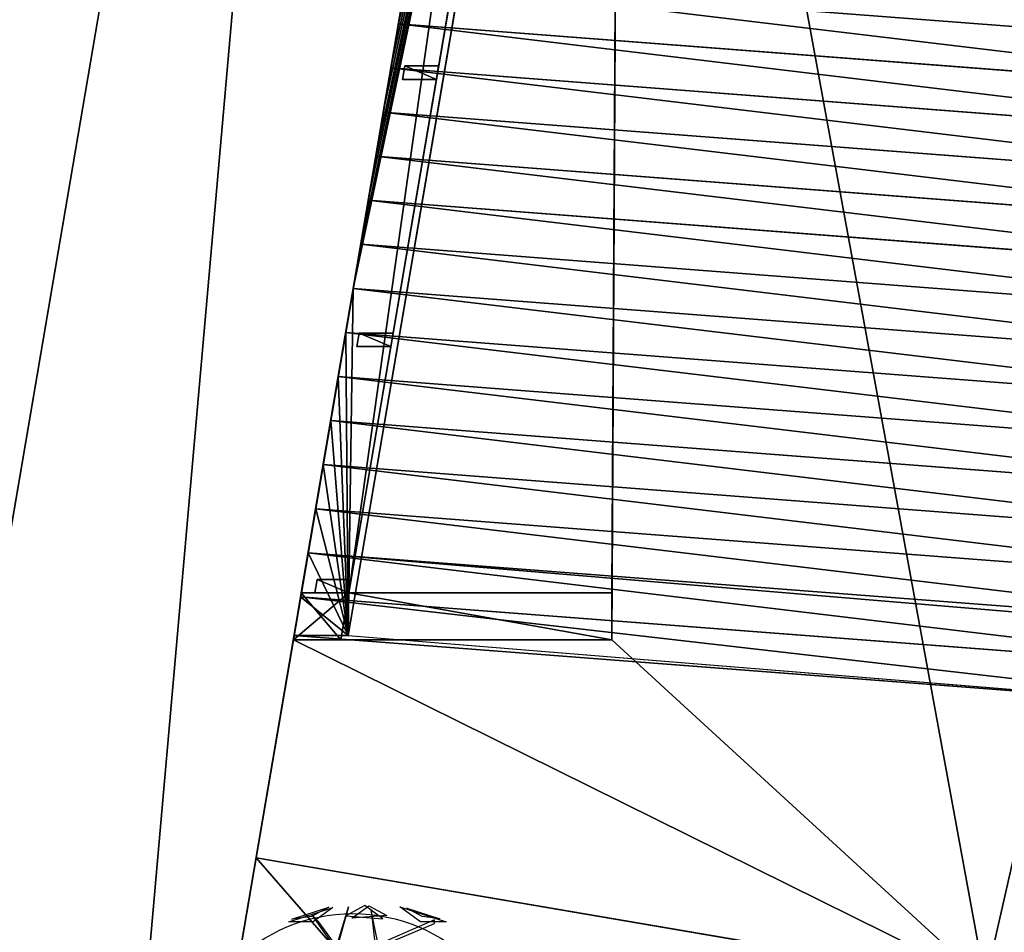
# Model space of a CAD drawing. Extents: x 22936 to 50368, y -4877 to 31080.
# Tile 114 of 256: x 42171 to 42898, y 4028 to 4702. Entities that reach past the tile are written whole.
import ezdxf

# ---------------------------------------------------------------- set-up
doc = ezdxf.new("R2010")
doc.units = 0
doc.layers.get('0').update_dxf_attribs({"linetype": 'CONTINUOUS'})
for name, color, linetype in [('00_TRACE_ARBRE', 3, 'CONTINUOUS'), ('00_TRACE_RDC', 241, 'CONTINUOUS'), ('01_GROS_OEUVRE', 251, 'CONTINUOUS'), ('02_CHARPENTE', 216, 'CONTINUOUS'), ('06_SERRURERIE', 142, 'CONTINUOUS'), ('08_AMENAGEMENTS_EXTERIEURS', 253, 'CONTINUOUS'), ('09_VEGETATION', 134, 'CONTINUOUS')]:
    doc.layers.add(name, color=color, linetype=linetype)

# ---------------------------------------------------------------- blocks, each defined once
blk = doc.blocks.new('TREE_GEOMETRIC_ROUND')
at = {"color": 7}
for p, q in [((-673.9, 1568, 4186.4), (-241.2, 1708.6, 4186.4)), ((-643.6, 1593.8, 3733.7), (-280.9, 1711.6, 3733.7)), ((-280.9, 1711.6, 3733.7), (-451.4, 1619.5, 3459.9)), ((-241.2, 1708.6, 4186.4), (-434.7, 1568, 4561.2)), ((-85.8, 1715.6, 3023), (-202.9, 1305.5, 3253.2)), ((-190.4, 1364.1, 3253.2), (-85.8, 1715.6, 3023)), ((73.1, 1727.2, 3565.9), (-113.8, 1626.2, 3265.8)), ((-53.5, 1603.3, 4661.7), (113.7, 1724.9, 4337.8)), ((250.8, 1598.1, 3199.5), (73.1, 1727.2, 3565.9)), ((113.7, 1724.9, 4337.8), (289.6, 1629.8, 4599.3)), ((136, 1677.9, 3577.5), (173.7, 1330.6, 3577.5)), ((198.8, 1376.7, 3650.7), (136, 1677.9, 3577.5)), ((620.5, 1566.6, 3316.1), (416.4, 1714.8, 3736.8)), ((416.4, 1714.8, 3736.8), (872.7, 1566.6, 3736.8)), ((638.1, 1620.9, 4415.9), (486, 1703.1, 4189.8)), ((486, 1703.1, 4189.8), (809.5, 1598, 4189.8)), ((-434.7, 1568, 4561.2), (-673.9, 1568, 4186.4)), ((-451.4, 1619.5, 3459.9), (-643.6, 1593.8, 3733.7)), ((-445.6, 1631.9, 3284.6), (-387.1, 1573.3, 3300.2)), ((-202.9, 1293, 3242.7), (-445.6, 1631.9, 3284.6)), ((-387.1, 1573.3, 3300.2), (-202.9, 1318.1, 3300.2)), ((-113.8, 1626.2, 3265.8), (250.8, 1598.1, 3199.5)), ((289.6, 1629.8, 4599.3), (-53.5, 1603.3, 4661.7)), ((759.5, 1585.9, 4205.1), (173.7, 1330.6, 3577.5)), ((173.7, 1305.5, 3608.8), (759.5, 1552.4, 4205.1)), ((872.7, 1566.6, 3736.8), (620.5, 1566.6, 3316.1)), ((809.5, 1598, 4189.8), (638.1, 1620.9, 4415.9)), ((759.5, 1552.4, 4205.1), (759.5, 1585.9, 4205.1))]:
    blk.add_line(p, q, dxfattribs=at)
mesh = blk.add_polyface(dxfattribs=at)
corners = [(-434.7, 1568, 4561.2), (-673.9, 1568, 4186.4), (-241.2, 1708.6, 4186.4)]
mesh.append_faces([[corners[k] for k in face] for face in [(0, 1, 2)]], dxfattribs={"color": 7})
mesh = blk.add_polyface(dxfattribs=at)
corners = [(-280.9, 1711.6, 3733.7), (-451.4, 1619.5, 3459.9), (-643.6, 1593.8, 3733.7)]
mesh.append_faces([[corners[k] for k in face] for face in [(0, 1, 2)]], dxfattribs={"color": 7})
mesh = blk.add_polyface(dxfattribs=at)
corners = [(-85.8, 1715.6, 3023), (-202.9, 1305.5, 3253.2), (-190.4, 1364.1, 3253.2)]
mesh.append_faces([[corners[k] for k in face] for face in [(0, 1, 2)]], dxfattribs={"color": 7})
mesh = blk.add_polyface(dxfattribs=at)
corners = [(73.1, 1727.2, 3565.9), (-113.8, 1626.2, 3265.8), (250.8, 1598.1, 3199.5)]
mesh.append_faces([[corners[k] for k in face] for face in [(0, 1, 2)]], dxfattribs={"color": 7})
mesh = blk.add_polyface(dxfattribs=at)
corners = [(-53.5, 1603.3, 4661.7), (113.7, 1724.9, 4337.8), (289.6, 1629.8, 4599.3)]
mesh.append_faces([[corners[k] for k in face] for face in [(0, 1, 2)]], dxfattribs={"color": 7})
mesh = blk.add_polyface(dxfattribs=at)
corners = [(136, 1677.9, 3577.5), (173.7, 1330.6, 3577.5), (198.8, 1376.7, 3650.7)]
mesh.append_faces([[corners[k] for k in face] for face in [(0, 1, 2)]], dxfattribs={"color": 7})
mesh = blk.add_polyface(dxfattribs=at)
corners = [(872.7, 1566.6, 3736.8), (620.5, 1566.6, 3316.1), (416.4, 1714.8, 3736.8)]
mesh.append_faces([[corners[k] for k in face] for face in [(0, 1, 2)]], dxfattribs={"color": 7})
mesh = blk.add_polyface(dxfattribs=at)
corners = [(638.1, 1620.9, 4415.9), (486, 1703.1, 4189.8), (809.5, 1598, 4189.8)]
mesh.append_faces([[corners[k] for k in face] for face in [(0, 1, 2)]], dxfattribs={"color": 7})
blk = doc.blocks.new('ARBRE_SIMPLE')
for radius in [250, 17.5]:
    blk.add_circle((0, 0), radius)
blk = doc.blocks.new('GROUPER_1')
at = {"layer": '00_TRACE_ARBRE', "xscale": 0.5, "yscale": 0.5, "zscale": 0.5, "rotation": 10.53798942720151}
blk.add_blockref('ARBRE_SIMPLE', (802.92, 4528.2), dxfattribs=at)
blk = doc.blocks.new('GROUPER_2')
at = {"layer": '00_TRACE_RDC'}
blk.add_blockref('GROUPER_1', (12098.99, 4265.72), dxfattribs=at)
blk = doc.blocks.new('GROUPER_14')
at = {"layer": '08_AMENAGEMENTS_EXTERIEURS'}
for p, q in [((730.57, 426.07), (817.34, 935.13)), ((817.34, 935.13), (1355.17, 843.46))]:
    blk.add_line(p, q, dxfattribs=at)
mesh = blk.add_polyface(dxfattribs=at)
corners = [(817.34, 935.13), (1260.59, 426.07), (730.57, 426.07), (1355.17, 843.46)]
mesh.append_faces([[corners[k] for k in face] for face in [(0, 1, 2), (1, 0, 3)]], dxfattribs={"vtx0": -1})
blk = doc.blocks.new('GROUPER_15')
at = {"layer": '08_AMENAGEMENTS_EXTERIEURS'}
for p, q in [((224.07, 1581.77), (690.13, 4316)), ((461.94, 4281.63), (0, 1571.56)), ((991.61, 2722.19), (738.51, 1605.21))]:
    blk.add_line(p, q, dxfattribs=at)
mesh = blk.add_polyface(dxfattribs=at)
corners = [(461.94, 4281.63), (224.07, 1581.77), (0, 1571.56), (690.13, 4316)]
mesh.append_faces([[corners[k] for k in face] for face in [(0, 1, 2), (1, 0, 3)]], dxfattribs={"vtx0": -1})
mesh = blk.add_polyface(dxfattribs=at)
corners = [(991.61, 2722.19), (1007.32, 1617.45), (738.51, 1605.21), (1006.24, 2718.87), (1031.37, 2829.76), (1208.81, 2799.52)]
mesh.append_faces([[corners[k] for k in face] for face in [(0, 1, 2), (1, 4, 5)]], dxfattribs={"vtx0": -1})
mesh.append_faces([[corners[k] for k in face] for face in [(1, 0, 3), (1, 3, 4)]], dxfattribs={"vtx0": -1, "vtx2": -1})
blk = doc.blocks.new('GROUPER_7')
at = {"layer": '06_SERRURERIE'}
for p, q in [((0, 0, 80), (212.48, 1246.57, 80)), ((212.48, 1246.57, 130), (0, 0, 130)), ((0, 0, 130), (0, 0, 80))]:
    blk.add_line(p, q, dxfattribs=at)
mesh = blk.add_polyface(dxfattribs=at)
corners = [(212.48, 1246.57, 130), (0, 0, 80), (0, 0, 130), (212.48, 1246.57, 80)]
mesh.append_faces([[corners[k] for k in face] for face in [(0, 1, 2), (1, 0, 3)]], dxfattribs={"vtx0": -1})
blk = doc.blocks.new('GROUPER_58')
at = {"layer": '02_CHARPENTE'}
for p, q in [((0, 0, 130), (1.68, 9.86, 130)), ((0, 0), (1.68, 9.86)), ((1.68, 9.86, 130), (26.68, 9.86, 130)), ((1.68, 9.86), (26.68, 9.86)), ((1.68, 9.86), (1.68, 9.86, 130)), ((26.68, 9.86, 130), (25, 0, 130)), ((26.68, 9.86), (25, 0)), ((26.68, 9.86), (26.68, 9.86, 130)), ((25, 0), (0, 0)), ((25, 0, 130), (0, 0, 130)), ((0, 0), (0, 0, 130)), ((25, 0), (25, 0, 130))]:
    blk.add_line(p, q, dxfattribs=at)
mesh = blk.add_polyface(dxfattribs=at)
corners = [(25, 0, 130), (1.68, 9.86, 130), (0, 0, 130), (26.68, 9.86, 130)]
mesh.append_faces([[corners[k] for k in face] for face in [(0, 1, 2), (1, 0, 3)]], dxfattribs={"vtx0": -1})
mesh = blk.add_polyface(dxfattribs=at)
corners = [(1.68, 9.86), (25, 0), (0, 0), (26.68, 9.86)]
mesh.append_faces([[corners[k] for k in face] for face in [(0, 1, 2), (1, 0, 3)]], dxfattribs={"vtx0": -1})
mesh = blk.add_polyface(dxfattribs=at)
corners = [(1.68, 9.86, 130), (0, 0), (0, 0, 130), (1.68, 9.86)]
mesh.append_faces([[corners[k] for k in face] for face in [(0, 1, 2), (1, 0, 3)]], dxfattribs={"vtx0": -1})
mesh = blk.add_polyface(dxfattribs=at)
corners = [(1.68, 9.86, 130), (26.68, 9.86), (1.68, 9.86), (26.68, 9.86, 130)]
mesh.append_faces([[corners[k] for k in face] for face in [(0, 1, 2), (1, 0, 3)]], dxfattribs={"vtx0": -1})
mesh = blk.add_polyface(dxfattribs=at)
corners = [(26.68, 9.86), (25, 0, 130), (25, 0), (26.68, 9.86, 130)]
mesh.append_faces([[corners[k] for k in face] for face in [(0, 1, 2), (1, 0, 3)]], dxfattribs={"vtx0": -1})
mesh = blk.add_polyface(dxfattribs=at)
corners = [(25, 0, 130), (0, 0), (25, 0), (0, 0, 130)]
mesh.append_faces([[corners[k] for k in face] for face in [(0, 1, 2), (1, 0, 3)]], dxfattribs={"vtx0": -1})
blk = doc.blocks.new('GROUPER_101')
at = {"layer": '08_AMENAGEMENTS_EXTERIEURS'}
for p, q in [((419.29, 3836.29), (218.57, 2658.72)), ((688.06, 2371.46), (1019.99, 3836.29)), ((218.57, 2658.72), (412.69, 2658.72)), ((412.69, 2658.72), (412.69, 2624.22)), ((177.69, 2624.22), (150.23, 2463.13)), ((412.69, 2624.22), (177.69, 2624.22)), ((150.23, 2463.13), (688.06, 2371.46))]:
    blk.add_line(p, q, dxfattribs=at)
mesh = blk.add_polyface(dxfattribs=at)
corners = [(419.29, 3836.29), (412.69, 2658.72), (218.57, 2658.72), (412.69, 2624.22), (177.69, 2624.22), (688.06, 2371.46), (150.23, 2463.13), (1019.99, 3836.29)]
mesh.append_faces([[corners[k] for k in face] for face in [(0, 1, 2), (4, 5, 6), (5, 0, 7)]], dxfattribs={"vtx0": -1})
mesh.append_faces([[corners[k] for k in face] for face in [(1, 0, 3)]], dxfattribs={"vtx0": -1, "vtx1": -1})
mesh.append_faces([[corners[k] for k in face] for face in [(5, 3, 0)]], dxfattribs={"vtx0": -1, "vtx1": -1, "vtx2": -1})
mesh.append_faces([[corners[k] for k in face] for face in [(5, 4, 3)]], dxfattribs={"vtx0": -1, "vtx2": -1})
blk = doc.blocks.new('GROUPER_123')
at = {"layer": '08_AMENAGEMENTS_EXTERIEURS'}
blk.add_line((6738.1, 2317.59), (6490, 862.08), dxfattribs=at)
mesh = blk.add_polyface(dxfattribs=at)
corners = [(911.82, 2058.73), (132.96, 2115.21), (0, 2365.07), (1737.47, 1255.31), (36.28, 1826.86), (1872.41, 1656.96), (6024.68, 2596.25), (4806.94, 1965.47), (5042.3, 24.61), (5166.47, 23.84), (5306.47, 22.97), (5570.64, 21.34), (5903.15, 451.72), (5951.49, 917.91), (6054.76, 2317.59), (6490, 862.08), (6738.1, 2317.59), (5943.19, 0), (6394.44, 301.41), (6346.19, 18.36)]
mesh.append_faces([[corners[k] for k in face] for face in [(0, 1, 2), (1, 3, 4), (15, 14, 16), (17, 18, 19)]], dxfattribs={"vtx0": -1})
mesh.append_faces([[corners[k] for k in face] for face in [(3, 0, 5), (5, 6, 7), (7, 6, 8), (8, 6, 9), (9, 6, 10), (10, 6, 11), (12, 6, 13), (13, 14, 15)]], dxfattribs={"vtx0": -1, "vtx1": -1})
mesh.append_faces([[corners[k] for k in face] for face in [(3, 1, 0), (11, 6, 12)]], dxfattribs={"vtx0": -1, "vtx1": -1, "vtx2": -1})
mesh.append_faces([[corners[k] for k in face] for face in [(5, 0, 6), (13, 6, 14), (12, 17, 11), (17, 12, 18)]], dxfattribs={"vtx0": -1, "vtx2": -1})
blk = doc.blocks.new('GROUPER_6')
at = {"layer": '01_GROS_OEUVRE'}
for p, q in [((0, 333.81, 290), (212.48, 1580.39, 290)), ((5.88, 368.31), (212.48, 1580.39)), ((252.48, 1580.39, 400), (40.52, 336.84, 400)), ((40.52, 336.84, 340), (252.48, 1580.39, 340)), ((241.6, 1545.88), (40.88, 368.31)), ((239.92, 1536.03, 290), (40.88, 368.31, 290)), ((77.47, 788.33, 340), (83.02, 820.86, 340)), ((83.02, 820.86, 440), (77.47, 788.33, 440)), ((83.02, 820.86, 440), (850.15, 762, 580)), ((71.93, 755.8, 340), (77.47, 788.33, 340)), ((77.47, 788.33, 440), (71.93, 755.8, 440)), ((77.47, 788.33, 440), (844.61, 729.47, 580)), ((77.47, 788.33, 440), (77.47, 788.33, 340)), ((66.38, 723.27, 340), (71.93, 755.8, 340)), ((71.93, 755.8, 440), (66.38, 723.27, 440)), ((71.93, 755.8, 440), (839.06, 696.94, 580)), ((71.93, 755.8, 440), (71.93, 755.8, 340)), ((60.84, 690.74, 340), (66.38, 723.27, 340)), ((66.38, 723.27, 440), (60.84, 690.74, 440)), ((66.38, 723.27, 440), (833.52, 664.41, 580)), ((66.38, 723.27, 440), (66.38, 723.27, 340)), ((55.29, 658.21, 340), (60.84, 690.74, 340)), ((60.84, 690.74, 440), (55.29, 658.21, 440)), ((60.84, 690.74, 440), (827.97, 631.88, 580)), ((60.84, 690.74, 440), (60.84, 690.74, 340)), ((49.75, 625.68, 340), (55.29, 658.21, 340)), ((55.29, 658.21, 440), (49.75, 625.68, 440)), ((55.29, 658.21, 440), (55.29, 658.21, 340)), ((55.29, 658.21, 440), (822.43, 599.35, 580)), ((44.2, 593.14, 340), (49.75, 625.68, 340)), ((49.75, 625.68, 440), (44.2, 593.14, 440)), ((49.75, 625.68, 440), (49.75, 625.68, 340)), ((49.75, 625.68, 440), (816.88, 566.81, 580)), ((38.66, 560.61, 340), (44.2, 593.14, 340)), ((44.2, 593.14, 440), (38.66, 560.61, 440)), ((44.2, 593.14, 440), (44.2, 593.14, 340)), ((44.2, 593.14, 440), (811.34, 534.28, 580)), ((33.11, 528.08, 340), (38.66, 560.61, 340)), ((38.66, 560.61, 440), (33.11, 528.08, 440)), ((38.66, 560.61, 440), (805.79, 501.75, 580)), ((38.66, 560.61, 440), (38.66, 560.61, 340)), ((27.57, 495.55, 340), (33.11, 528.08, 340)), ((33.11, 528.08, 440), (27.57, 495.55, 440)), ((33.11, 528.08, 440), (33.11, 528.08, 340)), ((33.11, 528.08, 440), (800.25, 469.22, 580)), ((22.02, 463.02, 340), (27.57, 495.55, 340)), ((27.57, 495.55, 440), (22.02, 463.02, 440)), ((27.57, 495.55, 440), (27.57, 495.55, 340)), ((27.57, 495.55, 440), (794.7, 436.69, 580)), ((16.48, 430.49, 340), (22.02, 463.02, 340)), ((22.02, 463.02, 440), (16.48, 430.49, 440)), ((22.02, 463.02, 440), (789.16, 404.16, 580)), ((22.02, 463.02, 440), (22.02, 463.02, 340)), ((10.93, 397.96, 340), (16.48, 430.49, 340)), ((16.48, 430.49, 440), (10.93, 397.96, 440)), ((16.48, 430.49, 440), (16.48, 430.49, 340)), ((16.48, 430.49, 440), (783.61, 371.63, 580)), ((5.39, 365.43, 340), (10.93, 397.96, 340)), ((10.93, 397.96, 440), (5.39, 365.43, 440)), ((10.93, 397.96, 440), (778.07, 339.1, 580)), ((10.93, 397.96, 440), (10.93, 397.96, 340)), ((5.88, 368.31), (0, 333.81)), ((0.52, 336.84, 340), (5.39, 365.43, 340)), ((5.39, 365.43, 440), (0.52, 336.84, 440)), ((5.39, 365.43, 440), (772.52, 306.57, 580)), ((5.39, 365.43, 440), (5.39, 365.43, 340)), ((40.88, 368.31), (5.88, 368.31)), ((40.88, 368.31), (35, 333.81)), ((235, 368.31), (40.88, 368.31)), ((40.88, 368.31), (40.88, 368.31, 290)), ((235, 333.81), (235, 368.31)), ((235, 368.31), (235, 368.31, 290)), ((235, 333.81, 290), (235, 368.31, 290)), ((0.52, 336.84, 392.4), (0.52, 336.84, 440)), ((767.65, 277.98, 540), (0.52, 336.84, 392.4)), ((0.52, 336.84, 340), (40.52, 336.84, 340)), ((0.52, 336.84, 440), (767.65, 277.98, 580)), ((0.52, 336.84, 392.4), (40.52, 336.84, 400)), ((40.52, 336.84, 340), (40.52, 336.84, 400)), ((40.52, 336.84, 400), (767.65, 277.98, 540)), ((35, 333.81), (0, 333.81)), ((235, 333.81, 290), (0, 333.81, 290)), ((0, 333.81), (0, 333.81, 290)), ((35, 333.81), (235, 333.81)), ((235, 333.81), (235, 333.81, 290))]:
    blk.add_line(p, q, dxfattribs=at)
at = {"layer": '01_GROS_OEUVRE', "color": 250}
blk.add_line((235, 368.31, 290), (40.88, 368.31, 290), dxfattribs=at)
at = {"layer": '01_GROS_OEUVRE', "color": 251}
blk.add_line((0.52, 336.84, 392.4), (0.52, 336.84, 340), dxfattribs=at)
mesh = blk.add_polyface(dxfattribs=at)
corners = [(235, 333.81, 290), (40.88, 368.31, 290), (0, 333.81, 290), (235, 368.31, 290), (212.48, 1580.39, 290), (239.92, 1536.03, 290), (241.6, 1545.88, 290), (850.12, 1580.39, 290), (842.3, 1545.88, 290), (846.72, 1565.39, 290), (845.1, 1558.25, 290)]
mesh.append_faces([[corners[k] for k in face] for face in [(1, 0, 3), (9, 8, 10)]], dxfattribs={"vtx0": -1, "color": 251})
mesh.append_faces([[corners[k] for k in face] for face in [(0, 1, 2), (4, 6, 7), (7, 8, 9)]], dxfattribs={"vtx0": -1, "vtx1": -1, "color": 251})
mesh.append_faces([[corners[k] for k in face] for face in [(1, 4, 2), (4, 1, 5), (4, 5, 6), (7, 6, 8)]], dxfattribs={"vtx0": -1, "vtx2": -1, "color": 251})
at = {"layer": '01_GROS_OEUVRE'}
mesh = blk.add_polyface(dxfattribs=at)
corners = [(5.88, 368.31), (0, 333.81, 290), (0, 333.81), (212.48, 1580.39, 290), (212.48, 1580.39)]
mesh.append_faces([[corners[k] for k in face] for face in [(0, 1, 2), (3, 0, 4)]], dxfattribs={"vtx0": -1})
mesh.append_faces([[corners[k] for k in face] for face in [(1, 0, 3)]], dxfattribs={"vtx0": -1, "vtx1": -1})
mesh = blk.add_polyface(dxfattribs=at)
corners = [(5.39, 365.43, 340), (40.52, 336.84, 340), (0.52, 336.84, 340), (10.93, 397.96, 340), (16.48, 430.49, 340), (22.02, 463.02, 340), (27.57, 495.55, 340), (33.11, 528.08, 340), (38.66, 560.61, 340), (44.2, 593.14, 340), (252.48, 1580.39, 340), (49.75, 625.68, 340), (55.29, 658.21, 340), (60.84, 690.74, 340), (66.38, 723.27, 340), (71.93, 755.8, 340), (77.47, 788.33, 340), (83.02, 820.86, 340), (88.56, 853.39, 340), (94.11, 885.92, 340), (99.65, 918.45, 340), (105.2, 950.98, 340), (110.74, 983.51, 340), (116.29, 1016.05, 340), (121.83, 1048.58, 340), (127.38, 1081.11, 340), (132.92, 1113.64, 340), (138.47, 1146.17, 340), (144.01, 1178.7, 340), (149.56, 1211.23, 340), (155.1, 1243.76, 340), (160.65, 1276.29, 340), (166.19, 1308.82, 340), (171.74, 1341.35, 340), (177.28, 1373.88, 340), (182.83, 1406.41, 340), (188.38, 1438.95, 340), (193.92, 1471.48, 340), (199.47, 1504.01, 340), (205.01, 1536.54, 340), (210.56, 1569.07, 340), (212.48, 1580.39, 340)]
mesh.append_faces([[corners[k] for k in face] for face in [(0, 1, 2), (10, 40, 41)]], dxfattribs={"vtx0": -1})
mesh.append_faces([[corners[k] for k in face] for face in [(1, 9, 10)]], dxfattribs={"vtx0": -1, "vtx1": -1})
mesh.append_faces([[corners[k] for k in face] for face in [(1, 0, 3), (1, 3, 4), (1, 4, 5), (1, 5, 6), (1, 6, 7), (1, 7, 8), (1, 8, 9), (10, 9, 11), (10, 11, 12), (10, 12, 13), (10, 13, 14), (10, 14, 15), (10, 15, 16), (10, 16, 17), (10, 17, 18), (10, 18, 19), (10, 19, 20), (10, 20, 21), (10, 21, 22), (10, 22, 23), (10, 23, 24), (10, 24, 25), (10, 25, 26), (10, 26, 27), (10, 27, 28), (10, 28, 29), (10, 29, 30), (10, 30, 31), (10, 31, 32), (10, 32, 33), (10, 33, 34), (10, 34, 35), (10, 35, 36), (10, 36, 37), (10, 37, 38), (10, 38, 39), (10, 39, 40)]], dxfattribs={"vtx0": -1, "vtx2": -1})
at = {"layer": '01_GROS_OEUVRE', "color": 251}
mesh = blk.add_polyface(dxfattribs=at)
corners = [(212.48, 1580.39), (40.88, 368.31), (5.88, 368.31), (241.6, 1545.88), (247.48, 1580.39)]
mesh.append_faces([[corners[k] for k in face] for face in [(0, 1, 2), (3, 0, 4)]], dxfattribs={"vtx0": -1, "color": 251})
mesh.append_faces([[corners[k] for k in face] for face in [(1, 0, 3)]], dxfattribs={"vtx0": -1, "vtx1": -1, "color": 251})
at = {"layer": '01_GROS_OEUVRE'}
mesh = blk.add_polyface(dxfattribs=at)
corners = [(252.48, 1580.39, 340), (40.52, 336.84, 400), (40.52, 336.84, 340), (252.48, 1580.39, 400)]
mesh.append_faces([[corners[k] for k in face] for face in [(0, 1, 2), (1, 0, 3)]], dxfattribs={"vtx0": -1})
mesh = blk.add_polyface(dxfattribs=at)
corners = [(239.92, 1536.03, 290), (40.88, 368.31), (40.88, 368.31, 290), (241.6, 1545.88), (241.6, 1545.88, 290)]
mesh.append_faces([[corners[k] for k in face] for face in [(0, 1, 2), (3, 0, 4)]], dxfattribs={"vtx0": -1})
mesh.append_faces([[corners[k] for k in face] for face in [(1, 0, 3)]], dxfattribs={"vtx0": -1, "vtx1": -1})
mesh = blk.add_polyface(dxfattribs=at)
corners = [(88.56, 853.39, 440), (850.15, 762, 580), (83.02, 820.86, 440), (855.7, 794.53, 580)]
mesh.append_faces([[corners[k] for k in face] for face in [(0, 1, 2), (1, 0, 3)]], dxfattribs={"vtx0": -1})
mesh = blk.add_polyface(dxfattribs=at)
corners = [(83.02, 820.86, 340), (77.47, 788.33, 440), (77.47, 788.33, 340), (83.02, 820.86, 440)]
mesh.append_faces([[corners[k] for k in face] for face in [(0, 1, 2), (1, 0, 3)]], dxfattribs={"vtx0": -1})
mesh = blk.add_polyface(dxfattribs=at)
corners = [(83.02, 820.86, 440), (844.61, 729.47, 580), (77.47, 788.33, 440), (850.15, 762, 580)]
mesh.append_faces([[corners[k] for k in face] for face in [(0, 1, 2), (1, 0, 3)]], dxfattribs={"vtx0": -1})
mesh = blk.add_polyface(dxfattribs=at)
corners = [(77.47, 788.33, 440), (839.06, 696.94, 580), (71.93, 755.8, 440), (844.61, 729.47, 580)]
mesh.append_faces([[corners[k] for k in face] for face in [(0, 1, 2), (1, 0, 3)]], dxfattribs={"vtx0": -1})
mesh = blk.add_polyface(dxfattribs=at)
corners = [(77.47, 788.33, 340), (71.93, 755.8, 440), (71.93, 755.8, 340), (77.47, 788.33, 440)]
mesh.append_faces([[corners[k] for k in face] for face in [(0, 1, 2), (1, 0, 3)]], dxfattribs={"vtx0": -1})
mesh = blk.add_polyface(dxfattribs=at)
corners = [(71.93, 755.8, 440), (833.52, 664.41, 580), (66.38, 723.27, 440), (839.06, 696.94, 580)]
mesh.append_faces([[corners[k] for k in face] for face in [(0, 1, 2), (1, 0, 3)]], dxfattribs={"vtx0": -1})
mesh = blk.add_polyface(dxfattribs=at)
corners = [(71.93, 755.8, 340), (66.38, 723.27, 440), (66.38, 723.27, 340), (71.93, 755.8, 440)]
mesh.append_faces([[corners[k] for k in face] for face in [(0, 1, 2), (1, 0, 3)]], dxfattribs={"vtx0": -1})
mesh = blk.add_polyface(dxfattribs=at)
corners = [(66.38, 723.27, 440), (827.97, 631.88, 580), (60.84, 690.74, 440), (833.52, 664.41, 580)]
mesh.append_faces([[corners[k] for k in face] for face in [(0, 1, 2), (1, 0, 3)]], dxfattribs={"vtx0": -1})
mesh = blk.add_polyface(dxfattribs=at)
corners = [(66.38, 723.27, 340), (60.84, 690.74, 440), (60.84, 690.74, 340), (66.38, 723.27, 440)]
mesh.append_faces([[corners[k] for k in face] for face in [(0, 1, 2), (1, 0, 3)]], dxfattribs={"vtx0": -1})
mesh = blk.add_polyface(dxfattribs=at)
corners = [(60.84, 690.74, 440), (822.43, 599.35, 580), (55.29, 658.21, 440), (827.97, 631.88, 580)]
mesh.append_faces([[corners[k] for k in face] for face in [(0, 1, 2), (1, 0, 3)]], dxfattribs={"vtx0": -1})
mesh = blk.add_polyface(dxfattribs=at)
corners = [(60.84, 690.74, 340), (55.29, 658.21, 440), (55.29, 658.21, 340), (60.84, 690.74, 440)]
mesh.append_faces([[corners[k] for k in face] for face in [(0, 1, 2), (1, 0, 3)]], dxfattribs={"vtx0": -1})
mesh = blk.add_polyface(dxfattribs=at)
corners = [(55.29, 658.21, 340), (49.75, 625.68, 440), (49.75, 625.68, 340), (55.29, 658.21, 440)]
mesh.append_faces([[corners[k] for k in face] for face in [(0, 1, 2), (1, 0, 3)]], dxfattribs={"vtx0": -1})
mesh = blk.add_polyface(dxfattribs=at)
corners = [(55.29, 658.21, 440), (816.88, 566.81, 580), (49.75, 625.68, 440), (822.43, 599.35, 580)]
mesh.append_faces([[corners[k] for k in face] for face in [(0, 1, 2), (1, 0, 3)]], dxfattribs={"vtx0": -1})
mesh = blk.add_polyface(dxfattribs=at)
corners = [(49.75, 625.68, 440), (811.34, 534.28, 580), (44.2, 593.14, 440), (816.88, 566.81, 580)]
mesh.append_faces([[corners[k] for k in face] for face in [(0, 1, 2), (1, 0, 3)]], dxfattribs={"vtx0": -1})
mesh = blk.add_polyface(dxfattribs=at)
corners = [(49.75, 625.68, 340), (44.2, 593.14, 440), (44.2, 593.14, 340), (49.75, 625.68, 440)]
mesh.append_faces([[corners[k] for k in face] for face in [(0, 1, 2), (1, 0, 3)]], dxfattribs={"vtx0": -1})
mesh = blk.add_polyface(dxfattribs=at)
corners = [(44.2, 593.14, 340), (38.66, 560.61, 440), (38.66, 560.61, 340), (44.2, 593.14, 440)]
mesh.append_faces([[corners[k] for k in face] for face in [(0, 1, 2), (1, 0, 3)]], dxfattribs={"vtx0": -1})
mesh = blk.add_polyface(dxfattribs=at)
corners = [(44.2, 593.14, 440), (805.79, 501.75, 580), (38.66, 560.61, 440), (811.34, 534.28, 580)]
mesh.append_faces([[corners[k] for k in face] for face in [(0, 1, 2), (1, 0, 3)]], dxfattribs={"vtx0": -1})
mesh = blk.add_polyface(dxfattribs=at)
corners = [(38.66, 560.61, 340), (33.11, 528.08, 440), (33.11, 528.08, 340), (38.66, 560.61, 440)]
mesh.append_faces([[corners[k] for k in face] for face in [(0, 1, 2), (1, 0, 3)]], dxfattribs={"vtx0": -1})
mesh = blk.add_polyface(dxfattribs=at)
corners = [(38.66, 560.61, 440), (800.25, 469.22, 580), (33.11, 528.08, 440), (805.79, 501.75, 580)]
mesh.append_faces([[corners[k] for k in face] for face in [(0, 1, 2), (1, 0, 3)]], dxfattribs={"vtx0": -1})
mesh = blk.add_polyface(dxfattribs=at)
corners = [(33.11, 528.08, 340), (27.57, 495.55, 440), (27.57, 495.55, 340), (33.11, 528.08, 440)]
mesh.append_faces([[corners[k] for k in face] for face in [(0, 1, 2), (1, 0, 3)]], dxfattribs={"vtx0": -1})
mesh = blk.add_polyface(dxfattribs=at)
corners = [(33.11, 528.08, 440), (794.7, 436.69, 580), (27.57, 495.55, 440), (800.25, 469.22, 580)]
mesh.append_faces([[corners[k] for k in face] for face in [(0, 1, 2), (1, 0, 3)]], dxfattribs={"vtx0": -1})
mesh = blk.add_polyface(dxfattribs=at)
corners = [(27.57, 495.55, 340), (22.02, 463.02, 440), (22.02, 463.02, 340), (27.57, 495.55, 440)]
mesh.append_faces([[corners[k] for k in face] for face in [(0, 1, 2), (1, 0, 3)]], dxfattribs={"vtx0": -1})
mesh = blk.add_polyface(dxfattribs=at)
corners = [(27.57, 495.55, 440), (789.16, 404.16, 580), (22.02, 463.02, 440), (794.7, 436.69, 580)]
mesh.append_faces([[corners[k] for k in face] for face in [(0, 1, 2), (1, 0, 3)]], dxfattribs={"vtx0": -1})
mesh = blk.add_polyface(dxfattribs=at)
corners = [(22.02, 463.02, 440), (783.61, 371.63, 580), (16.48, 430.49, 440), (789.16, 404.16, 580)]
mesh.append_faces([[corners[k] for k in face] for face in [(0, 1, 2), (1, 0, 3)]], dxfattribs={"vtx0": -1})
mesh = blk.add_polyface(dxfattribs=at)
corners = [(22.02, 463.02, 340), (16.48, 430.49, 440), (16.48, 430.49, 340), (22.02, 463.02, 440)]
mesh.append_faces([[corners[k] for k in face] for face in [(0, 1, 2), (1, 0, 3)]], dxfattribs={"vtx0": -1})
mesh = blk.add_polyface(dxfattribs=at)
corners = [(16.48, 430.49, 440), (778.07, 339.1, 580), (10.93, 397.96, 440), (783.61, 371.63, 580)]
mesh.append_faces([[corners[k] for k in face] for face in [(0, 1, 2), (1, 0, 3)]], dxfattribs={"vtx0": -1})
mesh = blk.add_polyface(dxfattribs=at)
corners = [(16.48, 430.49, 340), (10.93, 397.96, 440), (10.93, 397.96, 340), (16.48, 430.49, 440)]
mesh.append_faces([[corners[k] for k in face] for face in [(0, 1, 2), (1, 0, 3)]], dxfattribs={"vtx0": -1})
mesh = blk.add_polyface(dxfattribs=at)
corners = [(10.93, 397.96, 440), (772.52, 306.57, 580), (5.39, 365.43, 440), (777.17, 333.81, 580), (778.07, 339.1, 580)]
mesh.append_faces([[corners[k] for k in face] for face in [(0, 1, 2), (3, 0, 4)]], dxfattribs={"vtx0": -1})
mesh.append_faces([[corners[k] for k in face] for face in [(1, 0, 3)]], dxfattribs={"vtx0": -1, "vtx1": -1})
mesh = blk.add_polyface(dxfattribs=at)
corners = [(10.93, 397.96, 340), (5.39, 365.43, 440), (5.39, 365.43, 340), (10.93, 397.96, 440)]
mesh.append_faces([[corners[k] for k in face] for face in [(0, 1, 2), (1, 0, 3)]], dxfattribs={"vtx0": -1})
at = {"layer": '01_GROS_OEUVRE', "color": 251}
mesh = blk.add_polyface(dxfattribs=at)
corners = [(5.88, 368.31), (35, 333.81), (0, 333.81), (40.88, 368.31)]
mesh.append_faces([[corners[k] for k in face] for face in [(0, 1, 2), (1, 0, 3)]], dxfattribs={"vtx0": -1, "color": 251})
at = {"layer": '01_GROS_OEUVRE'}
mesh = blk.add_polyface(dxfattribs=at)
corners = [(5.39, 365.43, 440), (767.65, 277.98, 580), (0.52, 336.84, 440), (772.52, 306.57, 580)]
mesh.append_faces([[corners[k] for k in face] for face in [(0, 1, 2), (1, 0, 3)]], dxfattribs={"vtx0": -1})
mesh = blk.add_polyface(dxfattribs=at)
corners = [(5.39, 365.43, 340), (0.52, 336.84, 392.4), (0.52, 336.84, 340), (0.52, 336.84, 440), (5.39, 365.43, 440)]
mesh.append_faces([[corners[k] for k in face] for face in [(0, 1, 2), (3, 0, 4)]], dxfattribs={"vtx0": -1})
mesh.append_faces([[corners[k] for k in face] for face in [(1, 0, 3)]], dxfattribs={"vtx0": -1, "vtx1": -1})
at = {"layer": '01_GROS_OEUVRE', "color": 251}
mesh = blk.add_polyface(dxfattribs=at)
corners = [(40.88, 368.31), (235, 333.81), (35, 333.81), (235, 368.31)]
mesh.append_faces([[corners[k] for k in face] for face in [(0, 1, 2), (1, 0, 3)]], dxfattribs={"vtx0": -1, "color": 251})
mesh = blk.add_polyface(dxfattribs=at)
corners = [(40.88, 368.31, 290), (235, 368.31), (40.88, 368.31), (235, 368.31, 290)]
mesh.append_faces([[corners[k] for k in face] for face in [(0, 1, 2), (1, 0, 3)]], dxfattribs={"vtx0": -1, "color": 251})
at = {"layer": '01_GROS_OEUVRE', "color": 250}
mesh = blk.add_polyface(dxfattribs=at)
corners = [(235, 368.31), (235, 333.81, 290), (235, 333.81), (235, 368.31, 290)]
mesh.append_faces([[corners[k] for k in face] for face in [(0, 1, 2), (1, 0, 3)]], dxfattribs={"vtx0": -1, "color": 250})
at = {"layer": '01_GROS_OEUVRE'}
mesh = blk.add_polyface(dxfattribs=at)
corners = [(0.52, 336.84, 440), (767.65, 277.98, 540), (0.52, 336.84, 392.4), (767.65, 277.98, 580)]
mesh.append_faces([[corners[k] for k in face] for face in [(0, 1, 2), (1, 0, 3)]], dxfattribs={"vtx0": -1})
mesh = blk.add_polyface(dxfattribs=at)
corners = [(767.65, 277.98, 540), (0.52, 336.84, 392.4), (40.52, 336.84, 400)]
mesh.append_faces([[corners[k] for k in face] for face in [(0, 1, 2)]])
at = {"layer": '01_GROS_OEUVRE', "color": 253}
mesh = blk.add_polyface(dxfattribs=at)
corners = [(40.52, 336.84, 400), (0.52, 336.84, 340), (40.52, 336.84, 340), (0.52, 336.84, 392.4)]
mesh.append_faces([[corners[k] for k in face] for face in [(0, 1, 2), (1, 0, 3)]], dxfattribs={"vtx0": -1, "color": 253})
at = {"layer": '01_GROS_OEUVRE', "color": 250}
mesh = blk.add_polyface(dxfattribs=at)
corners = [(235, 333.81, 290), (35, 333.81), (235, 333.81), (0, 333.81, 290), (0, 333.81)]
mesh.append_faces([[corners[k] for k in face] for face in [(0, 1, 2)]], dxfattribs={"vtx0": -1, "color": 250})
mesh.append_faces([[corners[k] for k in face] for face in [(1, 0, 3)]], dxfattribs={"vtx0": -1, "vtx2": -1, "color": 250})
mesh.append_faces([[corners[k] for k in face] for face in [(3, 4, 1)]], dxfattribs={"vtx2": -1, "color": 250})

msp = doc.modelspace()

# ---------------------------------------------------------------- block references
at = {"layer": '00_TRACE_RDC'}
msp.add_blockref('GROUPER_2', (29515.15, -4876.93), dxfattribs=at)
at = {"layer": '01_GROS_OEUVRE', "color": 251}
msp.add_blockref('GROUPER_6', (42373.17, 3910.33), dxfattribs=at)
at = {"layer": '02_CHARPENTE'}
for p in [(42453.67, 4657.73, 210), (42420.06, 4460.57, 210), (42389.05, 4278.64, 210)]:
    msp.add_blockref('GROUPER_58', p, dxfattribs=at)
at = {"layer": '06_SERRURERIE', "color": 251}
msp.add_blockref('GROUPER_7', (42373.17, 4244.14, 210), dxfattribs=at)
at = {"layer": '08_AMENAGEMENTS_EXTERIEURS', "color": 254}
for name, p in [('GROUPER_15', (41971.41, 1619.93)), ('GROUPER_101', (42195.48, 1619.93))]:
    msp.add_blockref(name, p, dxfattribs=at)
at = {"layer": '08_AMENAGEMENTS_EXTERIEURS', "color": 9}
msp.add_blockref('GROUPER_123', (35625.22, 3173.13), dxfattribs=at)
at = {"layer": '08_AMENAGEMENTS_EXTERIEURS', "color": 73}
msp.add_blockref('GROUPER_14', (41528.38, 3147.93), dxfattribs=at)
at = {"layer": '09_VEGETATION', "xscale": 0.075, "yscale": 0.075, "zscale": 0.075}
msp.add_blockref('TREE_GEOMETRIC_ROUND', (42420.39, 3918.37), dxfattribs=at)

doc.saveas('drawing.dxf')
